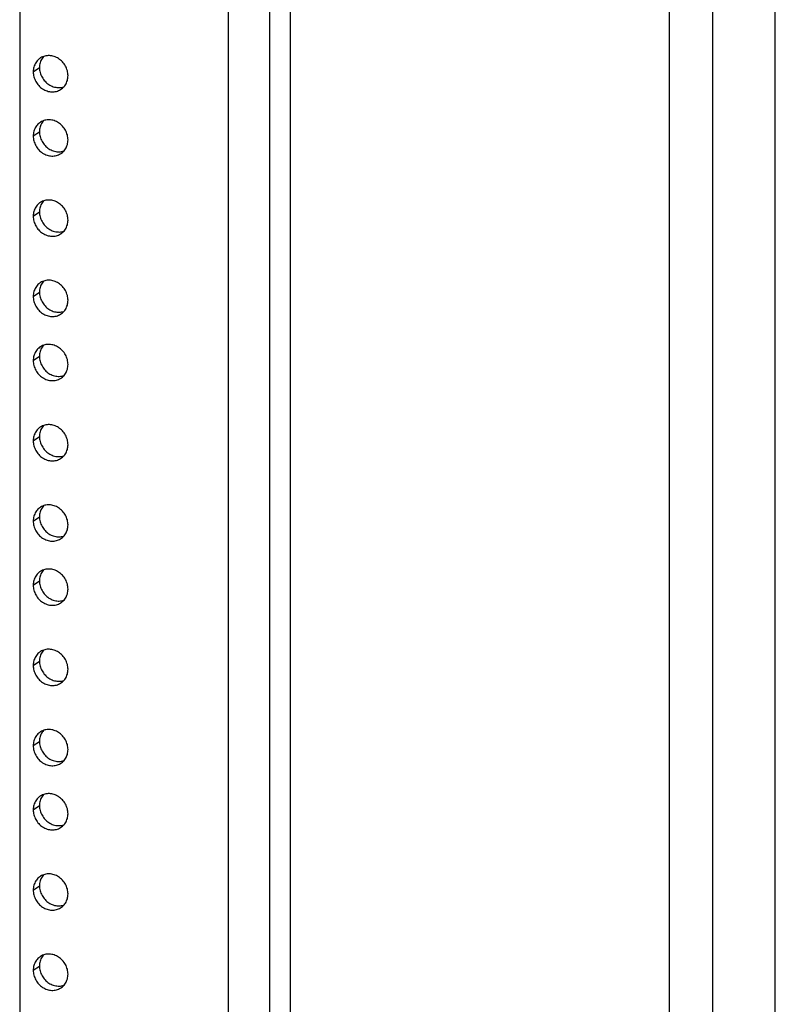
# Model space of a CAD drawing. Header units: inches. Extents: x 0 to 136, y 0 to 88.
# Tile 22 of 30: x 105.38 to 111.04, y 51.31 to 58.68. Entities that reach past the tile are written whole.
import ezdxf

# ---------------------------------------------------------------- set-up
doc = ezdxf.new("R2010")
doc.units = ezdxf.units.IN
doc.header["$LTSCALE"] = 7.48
doc.header["$MEASUREMENT"] = 0
doc.layers.get('0').update_dxf_attribs({"linetype": 'CONTINUOUS'})

msp = doc.modelspace()

# ---------------------------------------------------------------- linework, layer by layer
at = {"color": 7, "linetype": 'Continuous'}
for p, q in [((107.2494, 69.3156), (107.2494, 11.1592)), ((107.4057, 11.0953), (107.4057, 69.2517)), ((110.2452, 10.7791), (110.2452, 68.9355)), ((110.5707, 12.4213), (110.5707, 67.1483)), ((111.0389, 12.6133), (111.0389, 66.8004)), ((105.5448, 58.3916), (105.5405, 58.384)), ((105.479, 58.2916), (105.5259, 58.3235)), ((105.5448, 57.911), (105.5405, 57.9034)), ((105.479, 57.8109), (105.5259, 57.8429)), ((105.5448, 57.3102), (105.5405, 57.3026)), ((105.479, 57.2102), (105.5259, 57.2421)), ((105.5448, 56.7094), (105.5405, 56.7018)), ((105.479, 56.6094), (105.5259, 56.6413)), ((105.5448, 56.2287), (105.5405, 56.2212)), ((105.479, 56.1287), (105.5259, 56.1607)), ((105.5448, 55.628), (105.5405, 55.6204)), ((105.479, 55.5279), (105.5259, 55.5599)), ((105.5448, 55.0272), (105.5405, 55.0196)), ((105.479, 54.9272), (105.5259, 54.9591)), ((105.5448, 54.5465), (105.5405, 54.539)), ((105.479, 54.4465), (105.5259, 54.4785)), ((105.5448, 53.9457), (105.5405, 53.9382)), ((105.479, 53.8457), (105.5259, 53.8777)), ((105.5448, 53.345), (105.5405, 53.3374)), ((105.479, 53.245), (105.5259, 53.2769)), ((105.5448, 52.8643), (105.5405, 52.8568)), ((105.479, 52.7643), (105.5259, 52.7963)), ((105.5448, 52.2635), (105.5405, 52.256)), ((105.479, 52.1635), (105.5259, 52.1955)), ((105.5448, 51.6628), (105.5405, 51.6552)), ((105.479, 51.5627), (105.5259, 51.5947))]:
    msp.add_line(p, q, dxfattribs=at)
at = {"color": 3, "linetype": 'Continuous'}
for p, q in [((106.9421, 11.3873), (106.9421, 69.063)), ((105.3775, 68.1558), (105.3775, 12.643))]:
    msp.add_line(p, q, dxfattribs=at)
for points in [[(105.7396, 58.2626), (105.7393, 58.2718), (105.7384, 58.2811), (105.7368, 58.2903), (105.7347, 58.2995), (105.732, 58.3086), (105.7288, 58.3176), (105.725, 58.3263), (105.7206, 58.3348), (105.7157, 58.3431), (105.7104, 58.351), (105.7045, 58.3586), (105.6982, 58.3659), (105.6915, 58.3727), (105.6844, 58.379), (105.677, 58.3849), (105.6692, 58.3903), (105.6612, 58.3952), (105.6529, 58.3995), (105.6444, 58.4032), (105.6358, 58.4063), (105.627, 58.4089), (105.6182, 58.4108), (105.6093, 58.4121), (105.6004, 58.4128), (105.5916, 58.4128), (105.5828, 58.4123), (105.5742, 58.411), (105.5657, 58.4092), (105.5574, 58.4067), (105.5494, 58.4037), (105.5416, 58.4), (105.5342, 58.3958), (105.5301, 58.3931)], [(105.5301, 58.3931), (105.5271, 58.391), (105.5204, 58.3857), (105.5141, 58.3799), (105.5083, 58.3736), (105.5029, 58.3668), (105.498, 58.3596), (105.4936, 58.3521), (105.4898, 58.3442), (105.4866, 58.336), (105.4839, 58.3275), (105.4818, 58.3187), (105.4802, 58.3098), (105.4793, 58.3008), (105.479, 58.2916)], [(105.479, 58.2916), (105.4793, 58.2823), (105.4802, 58.273), (105.4818, 58.2638), (105.4839, 58.2546), (105.4866, 58.2455), (105.4898, 58.2366), (105.4936, 58.2278), (105.498, 58.2193), (105.5029, 58.211), (105.5083, 58.2031), (105.5141, 58.1955), (105.5204, 58.1883), (105.5271, 58.1815), (105.5342, 58.1751), (105.5416, 58.1692), (105.5494, 58.1638), (105.5574, 58.159), (105.5657, 58.1547), (105.5742, 58.1509), (105.5828, 58.1478), (105.5916, 58.1452), (105.6004, 58.1433), (105.6093, 58.142), (105.6182, 58.1413), (105.627, 58.1413), (105.6358, 58.1419), (105.6444, 58.1431), (105.6529, 58.145), (105.6612, 58.1474), (105.6692, 58.1505), (105.677, 58.1541), (105.6844, 58.1584), (105.6885, 58.161)], [(105.6885, 58.161), (105.6915, 58.1631), (105.6982, 58.1685), (105.7045, 58.1743), (105.7104, 58.1806), (105.7157, 58.1873), (105.7206, 58.1945), (105.725, 58.2021), (105.7288, 58.21), (105.732, 58.2182), (105.7347, 58.2267), (105.7368, 58.2354), (105.7384, 58.2443), (105.7393, 58.2534), (105.7396, 58.2626)], [(105.5301, 57.9125), (105.5271, 57.9104), (105.5204, 57.905), (105.5141, 57.8992), (105.5083, 57.8929), (105.5029, 57.8862), (105.498, 57.879), (105.4936, 57.8715), (105.4898, 57.8636), (105.4866, 57.8553), (105.4839, 57.8468), (105.4818, 57.8381), (105.4802, 57.8292), (105.4793, 57.8201), (105.479, 57.8109)], [(105.7396, 57.7819), (105.7393, 57.7912), (105.7384, 57.8005), (105.7368, 57.8097), (105.7347, 57.8189), (105.732, 57.828), (105.7288, 57.8369), (105.725, 57.8457), (105.7206, 57.8542), (105.7157, 57.8625), (105.7104, 57.8704), (105.7045, 57.878), (105.6982, 57.8852), (105.6915, 57.892), (105.6844, 57.8984), (105.677, 57.9043), (105.6692, 57.9097), (105.6612, 57.9145), (105.6529, 57.9188), (105.6444, 57.9226), (105.6358, 57.9257), (105.627, 57.9283), (105.6182, 57.9302), (105.6093, 57.9315), (105.6004, 57.9322), (105.5916, 57.9322), (105.5828, 57.9316), (105.5742, 57.9304), (105.5657, 57.9286), (105.5574, 57.9261), (105.5494, 57.923), (105.5416, 57.9194), (105.5342, 57.9151), (105.5301, 57.9125)], [(105.479, 57.8109), (105.4793, 57.8017), (105.4802, 57.7924), (105.4818, 57.7832), (105.4839, 57.774), (105.4866, 57.7649), (105.4898, 57.7559), (105.4936, 57.7472), (105.498, 57.7387), (105.5029, 57.7304), (105.5083, 57.7225), (105.5141, 57.7149), (105.5204, 57.7076), (105.5271, 57.7008), (105.5342, 57.6945), (105.5416, 57.6886), (105.5494, 57.6832), (105.5574, 57.6783), (105.5657, 57.674), (105.5742, 57.6703), (105.5828, 57.6672), (105.5916, 57.6646), (105.6004, 57.6627), (105.6093, 57.6614), (105.6182, 57.6607), (105.627, 57.6607), (105.6358, 57.6613), (105.6444, 57.6625), (105.6529, 57.6643), (105.6612, 57.6668), (105.6692, 57.6698), (105.677, 57.6735), (105.6844, 57.6777), (105.6885, 57.6804)], [(105.6885, 57.6804), (105.6915, 57.6825), (105.6982, 57.6878), (105.7045, 57.6937), (105.7104, 57.7), (105.7157, 57.7067), (105.7206, 57.7139), (105.725, 57.7214), (105.7288, 57.7293), (105.732, 57.7375), (105.7347, 57.746), (105.7368, 57.7548), (105.7384, 57.7637), (105.7393, 57.7727), (105.7396, 57.7819)], [(105.5301, 57.3117), (105.5271, 57.3096), (105.5204, 57.3043), (105.5141, 57.2984), (105.5083, 57.2921), (105.5029, 57.2854), (105.498, 57.2782), (105.4936, 57.2707), (105.4898, 57.2628), (105.4866, 57.2545), (105.4839, 57.2461), (105.4818, 57.2373), (105.4802, 57.2284), (105.4793, 57.2194), (105.479, 57.2102)], [(105.7396, 57.1811), (105.7393, 57.1904), (105.7384, 57.1997), (105.7368, 57.2089), (105.7347, 57.2181), (105.732, 57.2272), (105.7288, 57.2361), (105.725, 57.2449), (105.7206, 57.2534), (105.7157, 57.2617), (105.7104, 57.2696), (105.7045, 57.2772), (105.6982, 57.2845), (105.6915, 57.2913), (105.6844, 57.2976), (105.677, 57.3035), (105.6692, 57.3089), (105.6612, 57.3137), (105.6529, 57.318), (105.6444, 57.3218), (105.6358, 57.3249), (105.627, 57.3275), (105.6182, 57.3294), (105.6093, 57.3307), (105.6004, 57.3314), (105.5916, 57.3314), (105.5828, 57.3308), (105.5742, 57.3296), (105.5657, 57.3278), (105.5574, 57.3253), (105.5494, 57.3222), (105.5416, 57.3186), (105.5342, 57.3144), (105.5301, 57.3117)], [(105.479, 57.2102), (105.4793, 57.2009), (105.4802, 57.1916), (105.4818, 57.1824), (105.4839, 57.1732), (105.4866, 57.1641), (105.4898, 57.1551), (105.4936, 57.1464), (105.498, 57.1379), (105.5029, 57.1296), (105.5083, 57.1217), (105.5141, 57.1141), (105.5204, 57.1068), (105.5271, 57.1), (105.5342, 57.0937), (105.5416, 57.0878), (105.5494, 57.0824), (105.5574, 57.0776), (105.5657, 57.0732), (105.5742, 57.0695), (105.5828, 57.0664), (105.5916, 57.0638), (105.6004, 57.0619), (105.6093, 57.0606), (105.6182, 57.0599), (105.627, 57.0599), (105.6358, 57.0605), (105.6444, 57.0617), (105.6529, 57.0635), (105.6612, 57.066), (105.6692, 57.0691), (105.677, 57.0727), (105.6844, 57.0769), (105.6885, 57.0796)], [(105.6885, 57.0796), (105.6915, 57.0817), (105.6982, 57.087), (105.7045, 57.0929), (105.7104, 57.0992), (105.7157, 57.1059), (105.7206, 57.1131), (105.725, 57.1206), (105.7288, 57.1285), (105.732, 57.1368), (105.7347, 57.1452), (105.7368, 57.154), (105.7384, 57.1629), (105.7393, 57.1719), (105.7396, 57.1811)], [(105.5301, 56.7109), (105.5271, 56.7088), (105.5204, 56.7035), (105.5141, 56.6976), (105.5083, 56.6913), (105.5029, 56.6846), (105.498, 56.6774), (105.4936, 56.6699), (105.4898, 56.662), (105.4866, 56.6538), (105.4839, 56.6453), (105.4818, 56.6365), (105.4802, 56.6276), (105.4793, 56.6186), (105.479, 56.6094)], [(105.7396, 56.5804), (105.7393, 56.5896), (105.7384, 56.5989), (105.7368, 56.6081), (105.7347, 56.6173), (105.732, 56.6264), (105.7288, 56.6354), (105.725, 56.6441), (105.7206, 56.6526), (105.7157, 56.6609), (105.7104, 56.6688), (105.7045, 56.6764), (105.6982, 56.6837), (105.6915, 56.6905), (105.6844, 56.6968), (105.677, 56.7027), (105.6692, 56.7081), (105.6612, 56.713), (105.6529, 56.7173), (105.6444, 56.721), (105.6358, 56.7241), (105.627, 56.7267), (105.6182, 56.7286), (105.6093, 56.7299), (105.6004, 56.7306), (105.5916, 56.7306), (105.5828, 56.73), (105.5742, 56.7288), (105.5657, 56.727), (105.5574, 56.7245), (105.5494, 56.7214), (105.5416, 56.7178), (105.5342, 56.7136), (105.5301, 56.7109)], [(105.479, 56.6094), (105.4793, 56.6001), (105.4802, 56.5908), (105.4818, 56.5816), (105.4839, 56.5724), (105.4866, 56.5633), (105.4898, 56.5544), (105.4936, 56.5456), (105.498, 56.5371), (105.5029, 56.5288), (105.5083, 56.5209), (105.5141, 56.5133), (105.5204, 56.5061), (105.5271, 56.4993), (105.5342, 56.4929), (105.5416, 56.487), (105.5494, 56.4816), (105.5574, 56.4768), (105.5657, 56.4725), (105.5742, 56.4687), (105.5828, 56.4656), (105.5916, 56.463), (105.6004, 56.4611), (105.6093, 56.4598), (105.6182, 56.4591), (105.627, 56.4591), (105.6358, 56.4597), (105.6444, 56.4609), (105.6529, 56.4627), (105.6612, 56.4652), (105.6692, 56.4683), (105.677, 56.4719), (105.6844, 56.4762), (105.6885, 56.4788)], [(105.6885, 56.4788), (105.6915, 56.4809), (105.6982, 56.4863), (105.7045, 56.4921), (105.7104, 56.4984), (105.7157, 56.5051), (105.7206, 56.5123), (105.725, 56.5198), (105.7288, 56.5277), (105.732, 56.536), (105.7347, 56.5445), (105.7368, 56.5532), (105.7384, 56.5621), (105.7393, 56.5711), (105.7396, 56.5804)], [(105.5301, 56.2303), (105.5271, 56.2281), (105.5204, 56.2228), (105.5141, 56.217), (105.5083, 56.2107), (105.5029, 56.204), (105.498, 56.1968), (105.4936, 56.1892), (105.4898, 56.1813), (105.4866, 56.1731), (105.4839, 56.1646), (105.4818, 56.1559), (105.4802, 56.147), (105.4793, 56.1379), (105.479, 56.1287)], [(105.7396, 56.0997), (105.7393, 56.109), (105.7384, 56.1182), (105.7368, 56.1275), (105.7347, 56.1367), (105.732, 56.1458), (105.7288, 56.1547), (105.725, 56.1635), (105.7206, 56.172), (105.7157, 56.1803), (105.7104, 56.1882), (105.7045, 56.1958), (105.6982, 56.203), (105.6915, 56.2098), (105.6844, 56.2162), (105.677, 56.2221), (105.6692, 56.2275), (105.6612, 56.2323), (105.6529, 56.2366), (105.6444, 56.2404), (105.6358, 56.2435), (105.627, 56.2461), (105.6182, 56.248), (105.6093, 56.2493), (105.6004, 56.25), (105.5916, 56.25), (105.5828, 56.2494), (105.5742, 56.2482), (105.5657, 56.2463), (105.5574, 56.2439), (105.5494, 56.2408), (105.5416, 56.2372), (105.5342, 56.2329), (105.5301, 56.2303)], [(105.479, 56.1287), (105.4793, 56.1195), (105.4802, 56.1102), (105.4818, 56.101), (105.4839, 56.0918), (105.4866, 56.0827), (105.4898, 56.0737), (105.4936, 56.065), (105.498, 56.0565), (105.5029, 56.0482), (105.5083, 56.0402), (105.5141, 56.0326), (105.5204, 56.0254), (105.5271, 56.0186), (105.5342, 56.0123), (105.5416, 56.0064), (105.5494, 56.001), (105.5574, 55.9961), (105.5657, 55.9918), (105.5742, 55.9881), (105.5828, 55.9849), (105.5916, 55.9824), (105.6004, 55.9805), (105.6093, 55.9792), (105.6182, 55.9785), (105.627, 55.9785), (105.6358, 55.979), (105.6444, 55.9803), (105.6529, 55.9821), (105.6612, 55.9846), (105.6692, 55.9876), (105.677, 55.9913), (105.6844, 55.9955), (105.6885, 55.9982)], [(105.6885, 55.9982), (105.6915, 56.0003), (105.6982, 56.0056), (105.7045, 56.0114), (105.7104, 56.0177), (105.7157, 56.0245), (105.7206, 56.0317), (105.725, 56.0392), (105.7288, 56.0471), (105.732, 56.0553), (105.7347, 56.0638), (105.7368, 56.0725), (105.7384, 56.0815), (105.7393, 56.0905), (105.7396, 56.0997)], [(105.5301, 55.6295), (105.5271, 55.6274), (105.5204, 55.622), (105.5141, 55.6162), (105.5083, 55.6099), (105.5029, 55.6032), (105.498, 55.596), (105.4936, 55.5885), (105.4898, 55.5806), (105.4866, 55.5723), (105.4839, 55.5638), (105.4818, 55.5551), (105.4802, 55.5462), (105.4793, 55.5372), (105.479, 55.5279)], [(105.7396, 55.4989), (105.7393, 55.5082), (105.7384, 55.5175), (105.7368, 55.5267), (105.7347, 55.5359), (105.732, 55.545), (105.7288, 55.5539), (105.725, 55.5627), (105.7206, 55.5712), (105.7157, 55.5795), (105.7104, 55.5874), (105.7045, 55.595), (105.6982, 55.6022), (105.6915, 55.609), (105.6844, 55.6154), (105.677, 55.6213), (105.6692, 55.6267), (105.6612, 55.6315), (105.6529, 55.6358), (105.6444, 55.6396), (105.6358, 55.6427), (105.627, 55.6453), (105.6182, 55.6472), (105.6093, 55.6485), (105.6004, 55.6492), (105.5916, 55.6492), (105.5828, 55.6486), (105.5742, 55.6474), (105.5657, 55.6456), (105.5574, 55.6431), (105.5494, 55.64), (105.5416, 55.6364), (105.5342, 55.6321), (105.5301, 55.6295)], [(105.479, 55.5279), (105.4793, 55.5187), (105.4802, 55.5094), (105.4818, 55.5002), (105.4839, 55.491), (105.4866, 55.4819), (105.4898, 55.4729), (105.4936, 55.4642), (105.498, 55.4557), (105.5029, 55.4474), (105.5083, 55.4395), (105.5141, 55.4319), (105.5204, 55.4246), (105.5271, 55.4178), (105.5342, 55.4115), (105.5416, 55.4056), (105.5494, 55.4002), (105.5574, 55.3953), (105.5657, 55.391), (105.5742, 55.3873), (105.5828, 55.3842), (105.5916, 55.3816), (105.6004, 55.3797), (105.6093, 55.3784), (105.6182, 55.3777), (105.627, 55.3777), (105.6358, 55.3783), (105.6444, 55.3795), (105.6529, 55.3813), (105.6612, 55.3838), (105.6692, 55.3869), (105.677, 55.3905), (105.6844, 55.3947), (105.6885, 55.3974)], [(105.6885, 55.3974), (105.6915, 55.3995), (105.6982, 55.4048), (105.7045, 55.4107), (105.7104, 55.417), (105.7157, 55.4237), (105.7206, 55.4309), (105.725, 55.4384), (105.7288, 55.4463), (105.732, 55.4545), (105.7347, 55.463), (105.7368, 55.4718), (105.7384, 55.4807), (105.7393, 55.4897), (105.7396, 55.4989)], [(105.5301, 55.0287), (105.5271, 55.0266), (105.5204, 55.0213), (105.5141, 55.0154), (105.5083, 55.0091), (105.5029, 55.0024), (105.498, 54.9952), (105.4936, 54.9877), (105.4898, 54.9798), (105.4866, 54.9715), (105.4839, 54.9631), (105.4818, 54.9543), (105.4802, 54.9454), (105.4793, 54.9364), (105.479, 54.9272)], [(105.7396, 54.8981), (105.7393, 54.9074), (105.7384, 54.9167), (105.7368, 54.9259), (105.7347, 54.9351), (105.732, 54.9442), (105.7288, 54.9532), (105.725, 54.9619), (105.7206, 54.9704), (105.7157, 54.9787), (105.7104, 54.9866), (105.7045, 54.9942), (105.6982, 55.0015), (105.6915, 55.0083), (105.6844, 55.0146), (105.677, 55.0205), (105.6692, 55.0259), (105.6612, 55.0307), (105.6529, 55.0351), (105.6444, 55.0388), (105.6358, 55.0419), (105.627, 55.0445), (105.6182, 55.0464), (105.6093, 55.0477), (105.6004, 55.0484), (105.5916, 55.0484), (105.5828, 55.0478), (105.5742, 55.0466), (105.5657, 55.0448), (105.5574, 55.0423), (105.5494, 55.0392), (105.5416, 55.0356), (105.5342, 55.0314), (105.5301, 55.0287)], [(105.479, 54.9272), (105.4793, 54.9179), (105.4802, 54.9086), (105.4818, 54.8994), (105.4839, 54.8902), (105.4866, 54.8811), (105.4898, 54.8722), (105.4936, 54.8634), (105.498, 54.8549), (105.5029, 54.8466), (105.5083, 54.8387), (105.5141, 54.8311), (105.5204, 54.8238), (105.5271, 54.817), (105.5342, 54.8107), (105.5416, 54.8048), (105.5494, 54.7994), (105.5574, 54.7946), (105.5657, 54.7903), (105.5742, 54.7865), (105.5828, 54.7834), (105.5916, 54.7808), (105.6004, 54.7789), (105.6093, 54.7776), (105.6182, 54.7769), (105.627, 54.7769), (105.6358, 54.7775), (105.6444, 54.7787), (105.6529, 54.7805), (105.6612, 54.783), (105.6692, 54.7861), (105.677, 54.7897), (105.6844, 54.7939), (105.6885, 54.7966)], [(105.6885, 54.7966), (105.6915, 54.7987), (105.6982, 54.804), (105.7045, 54.8099), (105.7104, 54.8162), (105.7157, 54.8229), (105.7206, 54.8301), (105.725, 54.8376), (105.7288, 54.8455), (105.732, 54.8538), (105.7347, 54.8622), (105.7368, 54.871), (105.7384, 54.8799), (105.7393, 54.8889), (105.7396, 54.8981)], [(105.7396, 54.4175), (105.7393, 54.4268), (105.7384, 54.436), (105.7368, 54.4453), (105.7347, 54.4545), (105.732, 54.4636), (105.7288, 54.4725), (105.725, 54.4813), (105.7206, 54.4898), (105.7157, 54.4981), (105.7104, 54.506), (105.7045, 54.5136), (105.6982, 54.5208), (105.6915, 54.5276), (105.6844, 54.534), (105.677, 54.5399), (105.6692, 54.5453), (105.6612, 54.5501), (105.6529, 54.5544), (105.6444, 54.5582), (105.6358, 54.5613), (105.627, 54.5638), (105.6182, 54.5658), (105.6093, 54.5671), (105.6004, 54.5678), (105.5916, 54.5678), (105.5828, 54.5672), (105.5742, 54.566), (105.5657, 54.5641), (105.5574, 54.5617), (105.5494, 54.5586), (105.5416, 54.555), (105.5342, 54.5507), (105.5301, 54.5481)], [(105.5301, 54.5481), (105.5271, 54.5459), (105.5204, 54.5406), (105.5141, 54.5348), (105.5083, 54.5285), (105.5029, 54.5218), (105.498, 54.5146), (105.4936, 54.507), (105.4898, 54.4991), (105.4866, 54.4909), (105.4839, 54.4824), (105.4818, 54.4737), (105.4802, 54.4648), (105.4793, 54.4557), (105.479, 54.4465)], [(105.479, 54.4465), (105.4793, 54.4373), (105.4802, 54.428), (105.4818, 54.4187), (105.4839, 54.4096), (105.4866, 54.4005), (105.4898, 54.3915), (105.4936, 54.3828), (105.498, 54.3742), (105.5029, 54.366), (105.5083, 54.358), (105.5141, 54.3504), (105.5204, 54.3432), (105.5271, 54.3364), (105.5342, 54.33), (105.5416, 54.3242), (105.5494, 54.3188), (105.5574, 54.3139), (105.5657, 54.3096), (105.5742, 54.3059), (105.5828, 54.3027), (105.5916, 54.3002), (105.6004, 54.2983), (105.6093, 54.297), (105.6182, 54.2963), (105.627, 54.2962), (105.6358, 54.2968), (105.6444, 54.2981), (105.6529, 54.2999), (105.6612, 54.3024), (105.6692, 54.3054), (105.677, 54.3091), (105.6844, 54.3133), (105.6885, 54.316)], [(105.6885, 54.316), (105.6915, 54.3181), (105.6982, 54.3234), (105.7045, 54.3292), (105.7104, 54.3355), (105.7157, 54.3423), (105.7206, 54.3495), (105.725, 54.357), (105.7288, 54.3649), (105.732, 54.3731), (105.7347, 54.3816), (105.7368, 54.3903), (105.7384, 54.3993), (105.7393, 54.4083), (105.7396, 54.4175)], [(105.5301, 53.9473), (105.5271, 53.9452), (105.5204, 53.9398), (105.5141, 53.934), (105.5083, 53.9277), (105.5029, 53.921), (105.498, 53.9138), (105.4936, 53.9062), (105.4898, 53.8983), (105.4866, 53.8901), (105.4839, 53.8816), (105.4818, 53.8729), (105.4802, 53.864), (105.4793, 53.8549), (105.479, 53.8457)], [(105.7396, 53.8167), (105.7393, 53.826), (105.7384, 53.8353), (105.7368, 53.8445), (105.7347, 53.8537), (105.732, 53.8628), (105.7288, 53.8717), (105.725, 53.8805), (105.7206, 53.889), (105.7157, 53.8973), (105.7104, 53.9052), (105.7045, 53.9128), (105.6982, 53.92), (105.6915, 53.9268), (105.6844, 53.9332), (105.677, 53.9391), (105.6692, 53.9445), (105.6612, 53.9493), (105.6529, 53.9536), (105.6444, 53.9574), (105.6358, 53.9605), (105.627, 53.9631), (105.6182, 53.965), (105.6093, 53.9663), (105.6004, 53.967), (105.5916, 53.967), (105.5828, 53.9664), (105.5742, 53.9652), (105.5657, 53.9633), (105.5574, 53.9609), (105.5494, 53.9578), (105.5416, 53.9542), (105.5342, 53.9499), (105.5301, 53.9473)], [(105.479, 53.8457), (105.4793, 53.8365), (105.4802, 53.8272), (105.4818, 53.818), (105.4839, 53.8088), (105.4866, 53.7997), (105.4898, 53.7907), (105.4936, 53.782), (105.498, 53.7735), (105.5029, 53.7652), (105.5083, 53.7573), (105.5141, 53.7497), (105.5204, 53.7424), (105.5271, 53.7356), (105.5342, 53.7293), (105.5416, 53.7234), (105.5494, 53.718), (105.5574, 53.7131), (105.5657, 53.7088), (105.5742, 53.7051), (105.5828, 53.702), (105.5916, 53.6994), (105.6004, 53.6975), (105.6093, 53.6962), (105.6182, 53.6955), (105.627, 53.6955), (105.6358, 53.696), (105.6444, 53.6973), (105.6529, 53.6991), (105.6612, 53.7016), (105.6692, 53.7046), (105.677, 53.7083), (105.6844, 53.7125), (105.6885, 53.7152)], [(105.6885, 53.7152), (105.6915, 53.7173), (105.6982, 53.7226), (105.7045, 53.7284), (105.7104, 53.7347), (105.7157, 53.7415), (105.7206, 53.7487), (105.725, 53.7562), (105.7288, 53.7641), (105.732, 53.7723), (105.7347, 53.7808), (105.7368, 53.7896), (105.7384, 53.7985), (105.7393, 53.8075), (105.7396, 53.8167)], [(105.5301, 53.3465), (105.5271, 53.3444), (105.5204, 53.3391), (105.5141, 53.3332), (105.5083, 53.3269), (105.5029, 53.3202), (105.498, 53.313), (105.4936, 53.3055), (105.4898, 53.2976), (105.4866, 53.2893), (105.4839, 53.2809), (105.4818, 53.2721), (105.4802, 53.2632), (105.4793, 53.2542), (105.479, 53.245)], [(105.7396, 53.2159), (105.7393, 53.2252), (105.7384, 53.2345), (105.7368, 53.2437), (105.7347, 53.2529), (105.732, 53.262), (105.7288, 53.2709), (105.725, 53.2797), (105.7206, 53.2882), (105.7157, 53.2965), (105.7104, 53.3044), (105.7045, 53.312), (105.6982, 53.3192), (105.6915, 53.3261), (105.6844, 53.3324), (105.677, 53.3383), (105.6692, 53.3437), (105.6612, 53.3485), (105.6529, 53.3528), (105.6444, 53.3566), (105.6358, 53.3597), (105.627, 53.3623), (105.6182, 53.3642), (105.6093, 53.3655), (105.6004, 53.3662), (105.5916, 53.3662), (105.5828, 53.3656), (105.5742, 53.3644), (105.5657, 53.3626), (105.5574, 53.3601), (105.5494, 53.357), (105.5416, 53.3534), (105.5342, 53.3491), (105.5301, 53.3465)], [(105.479, 53.245), (105.4793, 53.2357), (105.4802, 53.2264), (105.4818, 53.2172), (105.4839, 53.208), (105.4866, 53.1989), (105.4898, 53.1899), (105.4936, 53.1812), (105.498, 53.1727), (105.5029, 53.1644), (105.5083, 53.1565), (105.5141, 53.1489), (105.5204, 53.1416), (105.5271, 53.1348), (105.5342, 53.1285), (105.5416, 53.1226), (105.5494, 53.1172), (105.5574, 53.1123), (105.5657, 53.108), (105.5742, 53.1043), (105.5828, 53.1012), (105.5916, 53.0986), (105.6004, 53.0967), (105.6093, 53.0954), (105.6182, 53.0947), (105.627, 53.0947), (105.6358, 53.0953), (105.6444, 53.0965), (105.6529, 53.0983), (105.6612, 53.1008), (105.6692, 53.1039), (105.677, 53.1075), (105.6844, 53.1117), (105.6885, 53.1144)], [(105.6885, 53.1144), (105.6915, 53.1165), (105.6982, 53.1218), (105.7045, 53.1277), (105.7104, 53.134), (105.7157, 53.1407), (105.7206, 53.1479), (105.725, 53.1554), (105.7288, 53.1633), (105.732, 53.1715), (105.7347, 53.18), (105.7368, 53.1888), (105.7384, 53.1977), (105.7393, 53.2067), (105.7396, 53.2159)], [(105.7396, 52.7353), (105.7393, 52.7446), (105.7384, 52.7538), (105.7368, 52.7631), (105.7347, 52.7723), (105.732, 52.7814), (105.7288, 52.7903), (105.725, 52.7991), (105.7206, 52.8076), (105.7157, 52.8158), (105.7104, 52.8238), (105.7045, 52.8314), (105.6982, 52.8386), (105.6915, 52.8454), (105.6844, 52.8518), (105.677, 52.8577), (105.6692, 52.8631), (105.6612, 52.8679), (105.6529, 52.8722), (105.6444, 52.8759), (105.6358, 52.8791), (105.627, 52.8816), (105.6182, 52.8836), (105.6093, 52.8849), (105.6004, 52.8855), (105.5916, 52.8856), (105.5828, 52.885), (105.5742, 52.8838), (105.5657, 52.8819), (105.5574, 52.8795), (105.5494, 52.8764), (105.5416, 52.8727), (105.5342, 52.8685), (105.5301, 52.8659)], [(105.5301, 52.8659), (105.5271, 52.8637), (105.5204, 52.8584), (105.5141, 52.8526), (105.5083, 52.8463), (105.5029, 52.8395), (105.498, 52.8324), (105.4936, 52.8248), (105.4898, 52.8169), (105.4866, 52.8087), (105.4839, 52.8002), (105.4818, 52.7915), (105.4802, 52.7826), (105.4793, 52.7735), (105.479, 52.7643)], [(105.479, 52.7643), (105.4793, 52.755), (105.4802, 52.7458), (105.4818, 52.7365), (105.4839, 52.7273), (105.4866, 52.7183), (105.4898, 52.7093), (105.4936, 52.7006), (105.498, 52.692), (105.5029, 52.6838), (105.5083, 52.6758), (105.5141, 52.6682), (105.5204, 52.661), (105.5271, 52.6542), (105.5342, 52.6478), (105.5416, 52.642), (105.5494, 52.6366), (105.5574, 52.6317), (105.5657, 52.6274), (105.5742, 52.6237), (105.5828, 52.6205), (105.5916, 52.618), (105.6004, 52.6161), (105.6093, 52.6148), (105.6182, 52.6141), (105.627, 52.614), (105.6358, 52.6146), (105.6444, 52.6159), (105.6529, 52.6177), (105.6612, 52.6202), (105.6692, 52.6232), (105.677, 52.6269), (105.6844, 52.6311), (105.6885, 52.6337)], [(105.6885, 52.6337), (105.6915, 52.6359), (105.6982, 52.6412), (105.7045, 52.647), (105.7104, 52.6533), (105.7157, 52.6601), (105.7206, 52.6672), (105.725, 52.6748), (105.7288, 52.6827), (105.732, 52.6909), (105.7347, 52.6994), (105.7368, 52.7081), (105.7384, 52.7171), (105.7393, 52.7261), (105.7396, 52.7353)], [(105.7396, 52.1345), (105.7393, 52.1438), (105.7384, 52.153), (105.7368, 52.1623), (105.7347, 52.1715), (105.732, 52.1806), (105.7288, 52.1895), (105.725, 52.1983), (105.7206, 52.2068), (105.7157, 52.2151), (105.7104, 52.223), (105.7045, 52.2306), (105.6982, 52.2378), (105.6915, 52.2446), (105.6844, 52.251), (105.677, 52.2569), (105.6692, 52.2623), (105.6612, 52.2671), (105.6529, 52.2714), (105.6444, 52.2752), (105.6358, 52.2783), (105.627, 52.2808), (105.6182, 52.2828), (105.6093, 52.2841), (105.6004, 52.2848), (105.5916, 52.2848), (105.5828, 52.2842), (105.5742, 52.283), (105.5657, 52.2811), (105.5574, 52.2787), (105.5494, 52.2756), (105.5416, 52.272), (105.5342, 52.2677), (105.5301, 52.2651)], [(105.5301, 52.2651), (105.5271, 52.2629), (105.5204, 52.2576), (105.5141, 52.2518), (105.5083, 52.2455), (105.5029, 52.2388), (105.498, 52.2316), (105.4936, 52.224), (105.4898, 52.2161), (105.4866, 52.2079), (105.4839, 52.1994), (105.4818, 52.1907), (105.4802, 52.1818), (105.4793, 52.1727), (105.479, 52.1635)], [(105.479, 52.1635), (105.4793, 52.1543), (105.4802, 52.145), (105.4818, 52.1358), (105.4839, 52.1266), (105.4866, 52.1175), (105.4898, 52.1085), (105.4936, 52.0998), (105.498, 52.0912), (105.5029, 52.083), (105.5083, 52.075), (105.5141, 52.0674), (105.5204, 52.0602), (105.5271, 52.0534), (105.5342, 52.0471), (105.5416, 52.0412), (105.5494, 52.0358), (105.5574, 52.0309), (105.5657, 52.0266), (105.5742, 52.0229), (105.5828, 52.0197), (105.5916, 52.0172), (105.6004, 52.0153), (105.6093, 52.014), (105.6182, 52.0133), (105.627, 52.0133), (105.6358, 52.0138), (105.6444, 52.0151), (105.6529, 52.0169), (105.6612, 52.0194), (105.6692, 52.0224), (105.677, 52.0261), (105.6844, 52.0303), (105.6885, 52.033)], [(105.6885, 52.033), (105.6915, 52.0351), (105.6982, 52.0404), (105.7045, 52.0462), (105.7104, 52.0525), (105.7157, 52.0593), (105.7206, 52.0665), (105.725, 52.074), (105.7288, 52.0819), (105.732, 52.0901), (105.7347, 52.0986), (105.7368, 52.1073), (105.7384, 52.1163), (105.7393, 52.1253), (105.7396, 52.1345)], [(105.5301, 51.6643), (105.5271, 51.6622), (105.5204, 51.6568), (105.5141, 51.651), (105.5083, 51.6447), (105.5029, 51.638), (105.498, 51.6308), (105.4936, 51.6233), (105.4898, 51.6153), (105.4866, 51.6071), (105.4839, 51.5986), (105.4818, 51.5899), (105.4802, 51.581), (105.4793, 51.5719), (105.479, 51.5627)], [(105.7396, 51.5337), (105.7393, 51.543), (105.7384, 51.5523), (105.7368, 51.5615), (105.7347, 51.5707), (105.732, 51.5798), (105.7288, 51.5887), (105.725, 51.5975), (105.7206, 51.606), (105.7157, 51.6143), (105.7104, 51.6222), (105.7045, 51.6298), (105.6982, 51.637), (105.6915, 51.6438), (105.6844, 51.6502), (105.677, 51.6561), (105.6692, 51.6615), (105.6612, 51.6663), (105.6529, 51.6706), (105.6444, 51.6744), (105.6358, 51.6775), (105.627, 51.6801), (105.6182, 51.682), (105.6093, 51.6833), (105.6004, 51.684), (105.5916, 51.684), (105.5828, 51.6834), (105.5742, 51.6822), (105.5657, 51.6804), (105.5574, 51.6779), (105.5494, 51.6748), (105.5416, 51.6712), (105.5342, 51.6669), (105.5301, 51.6643)], [(105.479, 51.5627), (105.4793, 51.5535), (105.4802, 51.5442), (105.4818, 51.535), (105.4839, 51.5258), (105.4866, 51.5167), (105.4898, 51.5077), (105.4936, 51.499), (105.498, 51.4905), (105.5029, 51.4822), (105.5083, 51.4743), (105.5141, 51.4667), (105.5204, 51.4594), (105.5271, 51.4526), (105.5342, 51.4463), (105.5416, 51.4404), (105.5494, 51.435), (105.5574, 51.4301), (105.5657, 51.4258), (105.5742, 51.4221), (105.5828, 51.419), (105.5916, 51.4164), (105.6004, 51.4145), (105.6093, 51.4132), (105.6182, 51.4125), (105.627, 51.4125), (105.6358, 51.4131), (105.6444, 51.4143), (105.6529, 51.4161), (105.6612, 51.4186), (105.6692, 51.4216), (105.677, 51.4253), (105.6844, 51.4295), (105.6885, 51.4322)], [(105.6885, 51.4322), (105.6915, 51.4343), (105.6982, 51.4396), (105.7045, 51.4455), (105.7104, 51.4517), (105.7157, 51.4585), (105.7206, 51.4657), (105.725, 51.4732), (105.7288, 51.4811), (105.732, 51.4893), (105.7347, 51.4978), (105.7368, 51.5066), (105.7384, 51.5155), (105.7393, 51.5245), (105.7396, 51.5337)]]:
    msp.add_lwpolyline(points, dxfattribs=at)
at = {"color": 7, "linetype": 'Continuous'}
for points in [[(105.5556, 58.406), (105.5551, 58.4055), (105.5497, 58.3987), (105.5448, 58.3916)], [(105.5405, 58.384), (105.5366, 58.3761), (105.5334, 58.3679), (105.5307, 58.3594), (105.5286, 58.3507), (105.5271, 58.3418), (105.5262, 58.3327), (105.5259, 58.3235)], [(105.5259, 58.3235), (105.5262, 58.3142), (105.5271, 58.305), (105.5286, 58.2957), (105.5307, 58.2865), (105.5334, 58.2775), (105.5366, 58.2685), (105.5405, 58.2598), (105.5448, 58.2512), (105.5497, 58.243), (105.5551, 58.235), (105.5609, 58.2274), (105.5672, 58.2202), (105.5739, 58.2134), (105.581, 58.207), (105.5884, 58.2012), (105.5962, 58.1958), (105.6042, 58.1909), (105.6125, 58.1866), (105.621, 58.1829), (105.6296, 58.1797), (105.6384, 58.1772), (105.6472, 58.1753), (105.6561, 58.174), (105.665, 58.1733), (105.6739, 58.1732), (105.6826, 58.1738), (105.6913, 58.1751), (105.6998, 58.1769), (105.708, 58.1794), (105.7099, 58.1801)], [(105.5405, 57.9034), (105.5366, 57.8955), (105.5334, 57.8873), (105.5307, 57.8788), (105.5286, 57.8701), (105.5271, 57.8611), (105.5262, 57.8521), (105.5259, 57.8429)], [(105.5556, 57.9254), (105.5551, 57.9249), (105.5497, 57.9181), (105.5448, 57.911)], [(105.5259, 57.8429), (105.5262, 57.8336), (105.5271, 57.8244), (105.5286, 57.8151), (105.5307, 57.8059), (105.5334, 57.7968), (105.5366, 57.7879), (105.5405, 57.7791), (105.5448, 57.7706), (105.5497, 57.7624), (105.5551, 57.7544), (105.5609, 57.7468), (105.5672, 57.7396), (105.5739, 57.7328), (105.581, 57.7264), (105.5884, 57.7205), (105.5962, 57.7151), (105.6042, 57.7103), (105.6125, 57.706), (105.621, 57.7022), (105.6296, 57.6991), (105.6384, 57.6966), (105.6472, 57.6946), (105.6561, 57.6933), (105.665, 57.6927), (105.6739, 57.6926), (105.6826, 57.6932), (105.6913, 57.6944), (105.6998, 57.6963), (105.708, 57.6987), (105.7099, 57.6994)], [(105.5405, 57.3026), (105.5366, 57.2947), (105.5334, 57.2865), (105.5307, 57.278), (105.5286, 57.2693), (105.5271, 57.2604), (105.5262, 57.2513), (105.5259, 57.2421)], [(105.5556, 57.3246), (105.5551, 57.3241), (105.5497, 57.3173), (105.5448, 57.3102)], [(105.5259, 57.2421), (105.5262, 57.2328), (105.5271, 57.2236), (105.5286, 57.2143), (105.5307, 57.2051), (105.5334, 57.196), (105.5366, 57.1871), (105.5405, 57.1783), (105.5448, 57.1698), (105.5497, 57.1616), (105.5551, 57.1536), (105.5609, 57.146), (105.5672, 57.1388), (105.5739, 57.132), (105.581, 57.1256), (105.5884, 57.1197), (105.5962, 57.1144), (105.6042, 57.1095), (105.6125, 57.1052), (105.621, 57.1015), (105.6296, 57.0983), (105.6384, 57.0958), (105.6472, 57.0938), (105.6561, 57.0925), (105.665, 57.0919), (105.6739, 57.0918), (105.6826, 57.0924), (105.6913, 57.0936), (105.6998, 57.0955), (105.708, 57.0979), (105.7099, 57.0986)], [(105.5556, 56.7238), (105.5551, 56.7233), (105.5497, 56.7165), (105.5448, 56.7094)], [(105.5405, 56.7018), (105.5366, 56.6939), (105.5334, 56.6857), (105.5307, 56.6772), (105.5286, 56.6685), (105.5271, 56.6596), (105.5262, 56.6505), (105.5259, 56.6413)], [(105.5259, 56.6413), (105.5262, 56.632), (105.5271, 56.6228), (105.5286, 56.6135), (105.5307, 56.6043), (105.5334, 56.5952), (105.5366, 56.5863), (105.5405, 56.5776), (105.5448, 56.569), (105.5497, 56.5608), (105.5551, 56.5528), (105.5609, 56.5452), (105.5672, 56.538), (105.5739, 56.5312), (105.581, 56.5248), (105.5884, 56.5189), (105.5962, 56.5136), (105.6042, 56.5087), (105.6125, 56.5044), (105.621, 56.5007), (105.6296, 56.4975), (105.6384, 56.495), (105.6472, 56.4931), (105.6561, 56.4917), (105.665, 56.4911), (105.6739, 56.491), (105.6826, 56.4916), (105.6913, 56.4928), (105.6998, 56.4947), (105.708, 56.4972), (105.7099, 56.4979)], [(105.5405, 56.2212), (105.5366, 56.2133), (105.5334, 56.2051), (105.5307, 56.1966), (105.5286, 56.1879), (105.5271, 56.1789), (105.5262, 56.1699), (105.5259, 56.1607)], [(105.5556, 56.2432), (105.5551, 56.2427), (105.5497, 56.2359), (105.5448, 56.2287)], [(105.5259, 56.1607), (105.5262, 56.1514), (105.5271, 56.1422), (105.5286, 56.1329), (105.5307, 56.1237), (105.5334, 56.1146), (105.5366, 56.1057), (105.5405, 56.0969), (105.5448, 56.0884), (105.5497, 56.0801), (105.5551, 56.0722), (105.5609, 56.0646), (105.5672, 56.0574), (105.5739, 56.0506), (105.581, 56.0442), (105.5884, 56.0383), (105.5962, 56.0329), (105.6042, 56.0281), (105.6125, 56.0238), (105.621, 56.02), (105.6296, 56.0169), (105.6384, 56.0144), (105.6472, 56.0124), (105.6561, 56.0111), (105.665, 56.0104), (105.6739, 56.0104), (105.6826, 56.011), (105.6913, 56.0122), (105.6998, 56.0141), (105.708, 56.0165), (105.7099, 56.0172)], [(105.5405, 55.6204), (105.5366, 55.6125), (105.5334, 55.6043), (105.5307, 55.5958), (105.5286, 55.5871), (105.5271, 55.5781), (105.5262, 55.5691), (105.5259, 55.5599)], [(105.5556, 55.6424), (105.5551, 55.6419), (105.5497, 55.6351), (105.5448, 55.628)], [(105.5259, 55.5599), (105.5262, 55.5506), (105.5271, 55.5414), (105.5286, 55.5321), (105.5307, 55.5229), (105.5334, 55.5138), (105.5366, 55.5049), (105.5405, 55.4961), (105.5448, 55.4876), (105.5497, 55.4794), (105.5551, 55.4714), (105.5609, 55.4638), (105.5672, 55.4566), (105.5739, 55.4498), (105.581, 55.4434), (105.5884, 55.4375), (105.5962, 55.4321), (105.6042, 55.4273), (105.6125, 55.423), (105.621, 55.4193), (105.6296, 55.4161), (105.6384, 55.4136), (105.6472, 55.4116), (105.6561, 55.4103), (105.665, 55.4097), (105.6739, 55.4096), (105.6826, 55.4102), (105.6913, 55.4114), (105.6998, 55.4133), (105.708, 55.4157), (105.7099, 55.4164)], [(105.5405, 55.0196), (105.5366, 55.0117), (105.5334, 55.0035), (105.5307, 54.995), (105.5286, 54.9863), (105.5271, 54.9774), (105.5262, 54.9683), (105.5259, 54.9591)], [(105.5556, 55.0416), (105.5551, 55.0411), (105.5497, 55.0343), (105.5448, 55.0272)], [(105.5259, 54.9591), (105.5262, 54.9498), (105.5271, 54.9406), (105.5286, 54.9313), (105.5307, 54.9221), (105.5334, 54.913), (105.5366, 54.9041), (105.5405, 54.8953), (105.5448, 54.8868), (105.5497, 54.8786), (105.5551, 54.8706), (105.5609, 54.863), (105.5672, 54.8558), (105.5739, 54.849), (105.581, 54.8426), (105.5884, 54.8367), (105.5962, 54.8314), (105.6042, 54.8265), (105.6125, 54.8222), (105.621, 54.8185), (105.6296, 54.8153), (105.6384, 54.8128), (105.6472, 54.8108), (105.6561, 54.8095), (105.665, 54.8089), (105.6739, 54.8088), (105.6826, 54.8094), (105.6913, 54.8106), (105.6998, 54.8125), (105.708, 54.8149), (105.7099, 54.8156)], [(105.5405, 54.539), (105.5366, 54.5311), (105.5334, 54.5229), (105.5307, 54.5144), (105.5286, 54.5056), (105.5271, 54.4967), (105.5262, 54.4877), (105.5259, 54.4785)], [(105.5556, 54.561), (105.5551, 54.5605), (105.5497, 54.5537), (105.5448, 54.5465)], [(105.5259, 54.4785), (105.5262, 54.4692), (105.5271, 54.4599), (105.5286, 54.4507), (105.5307, 54.4415), (105.5334, 54.4324), (105.5366, 54.4235), (105.5405, 54.4147), (105.5448, 54.4062), (105.5497, 54.3979), (105.5551, 54.39), (105.5609, 54.3824), (105.5672, 54.3752), (105.5739, 54.3684), (105.581, 54.362), (105.5884, 54.3561), (105.5962, 54.3507), (105.6042, 54.3459), (105.6125, 54.3416), (105.621, 54.3378), (105.6296, 54.3347), (105.6384, 54.3321), (105.6472, 54.3302), (105.6561, 54.3289), (105.665, 54.3282), (105.6739, 54.3282), (105.6826, 54.3288), (105.6913, 54.33), (105.6998, 54.3318), (105.708, 54.3343), (105.7099, 54.335)], [(105.5405, 53.9382), (105.5366, 53.9303), (105.5334, 53.9221), (105.5307, 53.9136), (105.5286, 53.9049), (105.5271, 53.8959), (105.5262, 53.8869), (105.5259, 53.8777)], [(105.5556, 53.9602), (105.5551, 53.9597), (105.5497, 53.9529), (105.5448, 53.9457)], [(105.5259, 53.8777), (105.5262, 53.8684), (105.5271, 53.8592), (105.5286, 53.8499), (105.5307, 53.8407), (105.5334, 53.8316), (105.5366, 53.8227), (105.5405, 53.8139), (105.5448, 53.8054), (105.5497, 53.7971), (105.5551, 53.7892), (105.5609, 53.7816), (105.5672, 53.7744), (105.5739, 53.7676), (105.581, 53.7612), (105.5884, 53.7553), (105.5962, 53.7499), (105.6042, 53.7451), (105.6125, 53.7408), (105.621, 53.737), (105.6296, 53.7339), (105.6384, 53.7314), (105.6472, 53.7294), (105.6561, 53.7281), (105.665, 53.7274), (105.6739, 53.7274), (105.6826, 53.728), (105.6913, 53.7292), (105.6998, 53.7311), (105.708, 53.7335), (105.7099, 53.7342)], [(105.5405, 53.3374), (105.5366, 53.3295), (105.5334, 53.3213), (105.5307, 53.3128), (105.5286, 53.3041), (105.5271, 53.2952), (105.5262, 53.2861), (105.5259, 53.2769)], [(105.5556, 53.3594), (105.5551, 53.3589), (105.5497, 53.3521), (105.5448, 53.345)], [(105.5259, 53.2769), (105.5262, 53.2676), (105.5271, 53.2584), (105.5286, 53.2491), (105.5307, 53.2399), (105.5334, 53.2308), (105.5366, 53.2219), (105.5405, 53.2131), (105.5448, 53.2046), (105.5497, 53.1964), (105.5551, 53.1884), (105.5609, 53.1808), (105.5672, 53.1736), (105.5739, 53.1668), (105.581, 53.1604), (105.5884, 53.1545), (105.5962, 53.1491), (105.6042, 53.1443), (105.6125, 53.14), (105.621, 53.1363), (105.6296, 53.1331), (105.6384, 53.1306), (105.6472, 53.1286), (105.6561, 53.1273), (105.665, 53.1267), (105.6739, 53.1266), (105.6826, 53.1272), (105.6913, 53.1284), (105.6998, 53.1303), (105.708, 53.1327), (105.7099, 53.1334)], [(105.5556, 52.8788), (105.5551, 52.8782), (105.5497, 52.8715), (105.5448, 52.8643)], [(105.5405, 52.8568), (105.5366, 52.8489), (105.5334, 52.8407), (105.5307, 52.8322), (105.5286, 52.8234), (105.5271, 52.8145), (105.5262, 52.8055), (105.5259, 52.7963)], [(105.5259, 52.7963), (105.5262, 52.787), (105.5271, 52.7777), (105.5286, 52.7685), (105.5307, 52.7593), (105.5334, 52.7502), (105.5366, 52.7413), (105.5405, 52.7325), (105.5448, 52.724), (105.5497, 52.7157), (105.5551, 52.7078), (105.5609, 52.7002), (105.5672, 52.693), (105.5739, 52.6861), (105.581, 52.6798), (105.5884, 52.6739), (105.5962, 52.6685), (105.6042, 52.6637), (105.6125, 52.6594), (105.621, 52.6556), (105.6296, 52.6525), (105.6384, 52.6499), (105.6472, 52.648), (105.6561, 52.6467), (105.665, 52.646), (105.6739, 52.646), (105.6826, 52.6466), (105.6913, 52.6478), (105.6998, 52.6496), (105.708, 52.6521), (105.7099, 52.6528)], [(105.5405, 52.256), (105.5366, 52.2481), (105.5334, 52.2399), (105.5307, 52.2314), (105.5286, 52.2227), (105.5271, 52.2137), (105.5262, 52.2047), (105.5259, 52.1955)], [(105.5556, 52.278), (105.5551, 52.2775), (105.5497, 52.2707), (105.5448, 52.2635)], [(105.5259, 52.1955), (105.5262, 52.1862), (105.5271, 52.177), (105.5286, 52.1677), (105.5307, 52.1585), (105.5334, 52.1494), (105.5366, 52.1405), (105.5405, 52.1317), (105.5448, 52.1232), (105.5497, 52.1149), (105.5551, 52.107), (105.5609, 52.0994), (105.5672, 52.0922), (105.5739, 52.0854), (105.581, 52.079), (105.5884, 52.0731), (105.5962, 52.0677), (105.6042, 52.0629), (105.6125, 52.0586), (105.621, 52.0548), (105.6296, 52.0517), (105.6384, 52.0491), (105.6472, 52.0472), (105.6561, 52.0459), (105.665, 52.0452), (105.6739, 52.0452), (105.6826, 52.0458), (105.6913, 52.047), (105.6998, 52.0489), (105.708, 52.0513), (105.7099, 52.052)], [(105.5405, 51.6552), (105.5366, 51.6473), (105.5334, 51.6391), (105.5307, 51.6306), (105.5286, 51.6219), (105.5271, 51.6129), (105.5262, 51.6039), (105.5259, 51.5947)], [(105.5556, 51.6772), (105.5551, 51.6767), (105.5497, 51.6699), (105.5448, 51.6628)], [(105.5259, 51.5947), (105.5262, 51.5854), (105.5271, 51.5762), (105.5286, 51.5669), (105.5307, 51.5577), (105.5334, 51.5486), (105.5366, 51.5397), (105.5405, 51.5309), (105.5448, 51.5224), (105.5497, 51.5141), (105.5551, 51.5062), (105.5609, 51.4986), (105.5672, 51.4914), (105.5739, 51.4846), (105.581, 51.4782), (105.5884, 51.4723), (105.5962, 51.4669), (105.6042, 51.4621), (105.6125, 51.4578), (105.621, 51.454), (105.6296, 51.4509), (105.6384, 51.4484), (105.6472, 51.4464), (105.6561, 51.4451), (105.665, 51.4444), (105.6739, 51.4444), (105.6826, 51.445), (105.6913, 51.4462), (105.6998, 51.4481), (105.708, 51.4505), (105.7099, 51.4512)]]:
    msp.add_lwpolyline(points, dxfattribs=at)

doc.saveas('drawing.dxf')
